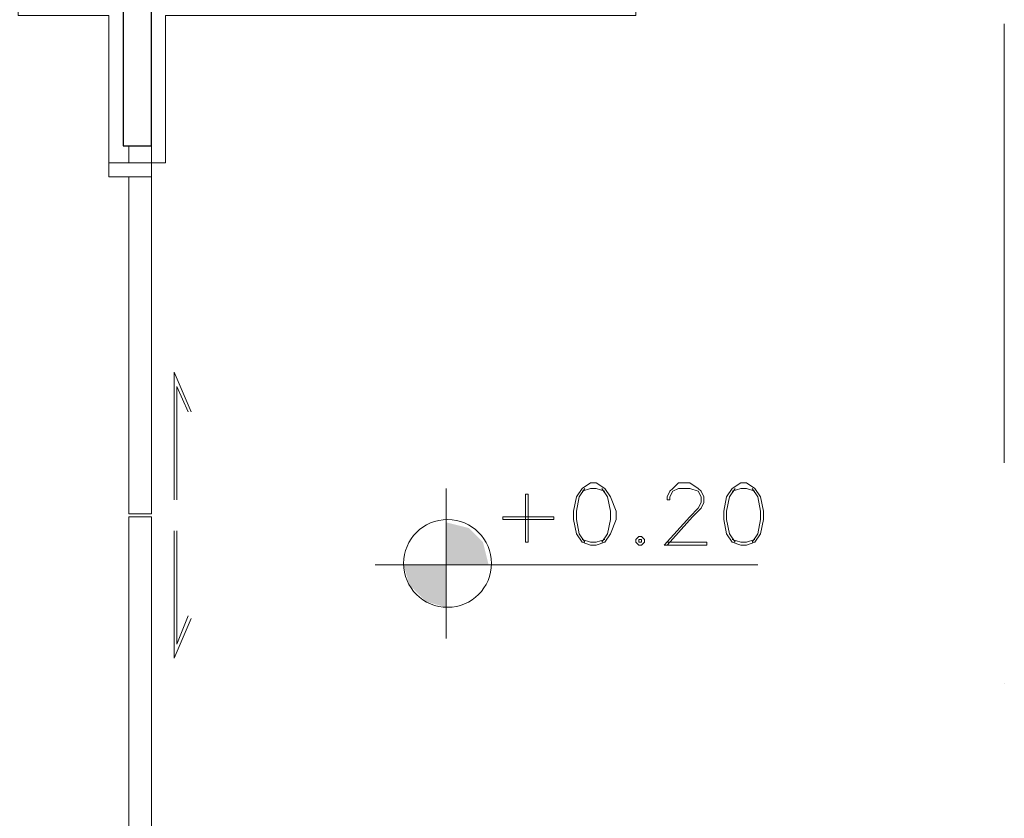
# Model space of a CAD drawing. Header units: metres. Extents: x -35.1 to 33.7, y -25.5 to 18.2.
# Tile 9 of 36: x -15.1 to -11.8, y -14.1 to -11.4. Entities that reach past the tile are written whole.
import ezdxf

# ---------------------------------------------------------------- set-up
doc = ezdxf.new("R2010")
doc.units = ezdxf.units.M
doc.header["$MEASUREMENT"] = 0
for name, color, linetype in [('PDF_ax', 7, 'Continuous'), ('PDF_Layer5', 7, 'Continuous'), ('PDF_textt', 7, 'Continuous'), ('PDF_wall', 7, 'Continuous'), ('PDF_WIN', 7, 'Continuous')]:
    doc.layers.add(name, color=color, linetype=linetype)

msp = doc.modelspace()

# ---------------------------------------------------------------- hatches: boundary and pattern name
at = {"layer": 'PDF_textt', "transparency": 33554559}
h = msp.add_hatch(color=256, dxfattribs=at)
h.paths.add_polyline_path([(-13.6496, -13.3805), (-13.6496, -13.236), (-13.7941, -13.236), (-13.7748, -13.3035), (-13.717, -13.3612)])
h.paths.add_polyline_path([(-13.6496, -13.0916), (-13.6496, -13.236), (-13.5051, -13.236), (-13.5244, -13.159), (-13.5725, -13.1108)])

# ---------------------------------------------------------------- linework, layer by layer
at = {"layer": 'PDF_ax', "lineweight": 9}
for points in [[(-11.7522, -11.3965), (-11.7522, -12.8893)], [(-11.7522, -13.6405), (-11.7522, -13.6405)]]:
    msp.add_lwpolyline(points, dxfattribs=at)
at = {"layer": 'PDF_Layer5', "lineweight": 13}
msp.add_lwpolyline([(-14.9016, -8.1508), (-14.9016, -9.8651), (-12.8984, -9.8651), (-12.8984, -10.0674), (-13.0043, -10.0674), (-13.0043, -10.3659), (-13.1969, -10.3659), (-13.1969, -10.0674), (-14.9016, -10.0674), (-14.9016, -11.1653), (-13.0043, -11.1653), (-13.0043, -11.3676), (-14.6031, -11.3676), (-14.6031, -11.8684), (-14.7957, -11.8684), (-14.7957, -11.3676), (-15.1039, -11.3676), (-15.1039, -7.8522)], dxfattribs=at)
at = {"layer": 'PDF_textt', "lineweight": 20}
for points in [[(-13.6496, -12.976), (-13.6496, -13.4864)], [(-13.1777, -12.976), (-13.1969, -13.0049), (-13.2066, -13.053), (-13.2066, -13.0819), (-13.1969, -13.1301), (-13.1777, -13.159)], [(-13.1102, -12.9856), (-13.1391, -12.976), (-13.1584, -12.976), (-13.1873, -12.9856)], [(-13.1199, -13.159), (-13.1006, -13.1301), (-13.091, -13.0819), (-13.091, -13.053), (-13.1006, -13.0049), (-13.1199, -12.976)], [(-12.8984, -13.159), (-12.7635, -13.159), (-12.7635, -13.1686), (-12.908, -13.1686), (-12.8213, -13.0723), (-12.7924, -13.0434), (-12.7828, -13.0241), (-12.7828, -13.0049), (-12.7924, -12.9856), (-12.8213, -12.976), (-12.8598, -12.976), (-12.8791, -12.9856), (-12.8887, -13.0049), (-12.8887, -13.0145), (-12.8984, -13.0145), (-12.8984, -13.0049), (-12.8887, -12.9856), (-12.8791, -12.976), (-12.8598, -12.9567), (-12.8213, -12.9567), (-12.7924, -12.976), (-12.7828, -12.9856), (-12.7731, -13.0049), (-12.7731, -13.0241), (-12.7828, -13.0434), (-12.8117, -13.0723), (-12.8984, -13.1686)], [(-12.6672, -12.976), (-12.6865, -13.0049), (-12.6961, -13.053), (-12.6961, -13.0819), (-12.6865, -13.1301), (-12.6672, -13.159)], [(-12.5998, -12.9856), (-12.6287, -12.976), (-12.6479, -12.976), (-12.6768, -12.9856)], [(-12.6094, -13.159), (-12.5902, -13.1301), (-12.5805, -13.0819), (-12.5805, -13.053), (-12.5902, -13.0049), (-12.6094, -12.976)], [(-13.1873, -13.1494), (-13.1584, -13.159), (-13.1391, -13.159), (-13.1102, -13.1494)], [(-12.6768, -13.1494), (-12.6479, -13.159), (-12.6287, -13.159), (-12.5998, -13.1494)], [(-12.5902, -13.236), (-13.8904, -13.236)]]:
    msp.add_lwpolyline(points, dxfattribs=at)
for points in [[(-13.1584, -12.9567), (-13.1873, -12.976), (-13.2066, -13.0049), (-13.2162, -13.053), (-13.2162, -13.0819), (-13.2066, -13.1301), (-13.1873, -13.159), (-13.1584, -13.1686), (-13.1391, -13.1686), (-13.1102, -13.159), (-13.091, -13.1301), (-13.0717, -13.0819), (-13.0717, -13.053), (-13.091, -13.0049), (-13.1102, -12.976), (-13.1391, -12.9567)], [(-12.6479, -12.9567), (-12.6768, -12.976), (-12.6961, -13.0049), (-12.7057, -13.053), (-12.7057, -13.0819), (-12.6961, -13.1301), (-12.6768, -13.159), (-12.6479, -13.1686), (-12.6287, -13.1686), (-12.5998, -13.159), (-12.5805, -13.1301), (-12.5709, -13.0819), (-12.5709, -13.053), (-12.5805, -13.0049), (-12.5998, -12.976), (-12.6287, -12.9567)], [(-13.3703, -13.159), (-13.3703, -12.9953), (-13.3799, -12.9953), (-13.3799, -13.159)], [(-13.2836, -13.0819), (-13.457, -13.0819), (-13.457, -13.0723), (-13.2836, -13.0723)], [(-12.9947, -13.1397), (-13.0043, -13.1494), (-13.0043, -13.159), (-12.9947, -13.1686), (-12.985, -13.1686), (-12.9754, -13.159), (-12.9754, -13.1494), (-12.985, -13.1397)], [(-12.9947, -13.1494), (-12.9947, -13.159), (-12.985, -13.159), (-12.985, -13.1494)]]:
    msp.add_lwpolyline(points, close=True, dxfattribs=at)
msp.add_circle((-13.6448, -13.2312), 0.1493, dxfattribs=at)
at = {"layer": 'PDF_wall', "lineweight": 30}
msp.add_lwpolyline([(-14.7475, -11.8106), (-14.6512, -11.8106), (-14.6512, -11.3194), (-13.0525, -11.3194), (-13.0525, -11.2135), (-14.9498, -11.2135), (-14.9498, -10.0192), (-13.1488, -10.0192), (-13.1488, -10.3178), (-13.0525, -10.3178), (-13.0525, -10.0192), (-12.9465, -10.0192), (-12.9465, -9.9133), (-14.9498, -9.9133), (-14.9498, -8.0159), (-14.6512, -8.0159), (-14.6512, -7.8233), (-15.0461, -7.8233), (-15.0461, -11.3194), (-14.7475, -11.3194)], close=True, dxfattribs=at)
at = {"layer": 'PDF_WIN', "lineweight": 18}
for points in [[(-14.6512, -11.8684), (-14.6512, -11.8106), (-14.7283, -11.8106), (-14.7283, -11.8684)], [(-14.7957, -11.8684), (-14.7957, -11.9166), (-14.6512, -11.9166), (-14.6512, -11.8684)]]:
    msp.add_lwpolyline(points, close=True, dxfattribs=at)
for points in [[(-14.6512, -11.8684), (-14.6512, -13.0627), (-14.7283, -13.0627), (-14.7283, -11.9166)], [(-14.5164, -12.7159), (-14.5742, -12.5811), (-14.5742, -13.0145)], [(-14.526, -12.7159), (-14.5646, -12.6293), (-14.5646, -13.0145)], [(-14.7283, -14.517), (-14.7283, -13.0723), (-14.6512, -13.0723), (-14.6512, -14.517)], [(-14.5164, -13.419), (-14.5742, -13.5539), (-14.5742, -13.1205)], [(-14.526, -13.4094), (-14.5646, -13.5057), (-14.5646, -13.1205)]]:
    msp.add_lwpolyline(points, dxfattribs=at)

doc.saveas('drawing.dxf')
